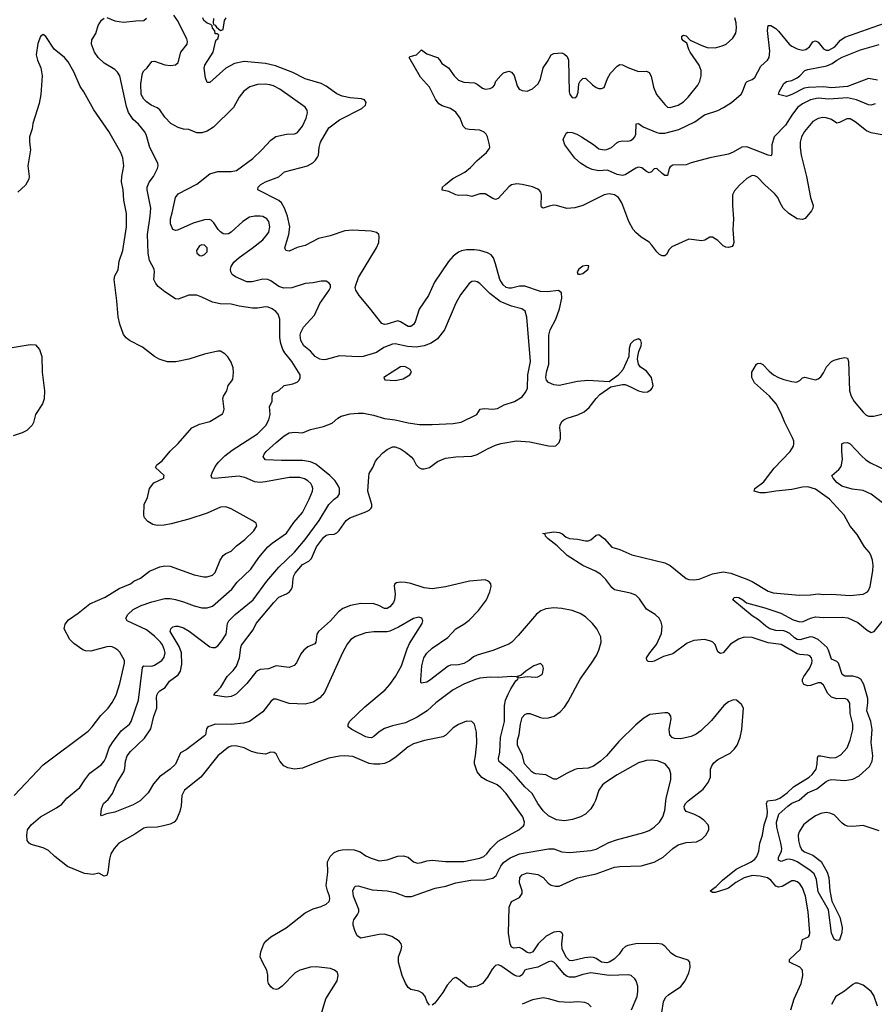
# Model space of a CAD drawing. Header units: inches. Extents: x 1771504 to 1971212, y 471788 to 643615.
# Tile 135 of 256: x 1801892 to 1808354, y 566012 to 573455. Entities that reach past the tile are written whole.
import ezdxf

# ---------------------------------------------------------------- set-up
doc = ezdxf.new("R2010")
doc.units = ezdxf.units.IN
doc.header["$MEASUREMENT"] = 0
doc.layers.add('B8506', color=7, linetype='Continuous')
doc.layers.add('B8507', color=7, linetype='Continuous')

msp = doc.modelspace()

# ---------------------------------------------------------------- linework, layer by layer
at = {"layer": 'B8506', "color": 5}
for points, elevation in [([(1801850, 567590.7), (1802070, 567822), (1802410, 568078), (1802440.7, 568110), (1802505, 568195), (1802559.6, 568250), (1802590, 568294), (1802620.5, 568350), (1802650, 568438), (1802682.9, 568590), (1802683.7, 568610), (1802650, 568674), (1802634, 568690), (1802610, 568704.5), (1802590, 568714.5), (1802570, 568717), (1802550, 568715.1), (1802430, 568681.6), (1802390, 568683.6), (1802370, 568691.6), (1802300.4, 568740.4), (1802271.8, 568770), (1802227, 568850), (1802234.7, 568885.3), (1802261.1, 568918.9), (1802334.5, 568970), (1802421, 569039), (1802539, 569090), (1802644.2, 569155.8), (1802729.3, 569190), (1802755.1, 569210), (1802805.5, 569234.5), (1802873.4, 569286.6), (1802950, 569319.6), (1802990, 569327.4), (1803030, 569323.1), (1803210, 569259.6), (1803284.3, 569244.3), (1803310, 569243.2), (1803350, 569255.2), (1803370, 569275.8), (1803408.1, 569370), (1803430, 569403.6), (1803450, 569418.6), (1803490, 569438), (1803530, 569478), (1803594.5, 569525.5), (1803661, 569590), (1803684.2, 569630), (1803679.5, 569650), (1803649.5, 569670), (1803490, 569756.3), (1803450, 569771.5), (1803410, 569769.6), (1803310, 569724.2), (1803170, 569679.3), (1803037.1, 569642.9), (1802985.1, 569634.9), (1802930, 569631.6), (1802899.3, 569639.3), (1802860.7, 569660.7), (1802834.5, 569690), (1802829.6, 569710), (1802834, 569790), (1802856.9, 569843.1), (1802873.6, 569910), (1802906.9, 569953.1), (1802981.2, 569990), (1802982.5, 570000)], 680), ([(1804162.4, 565910), (1804205.6, 566054.4), (1804291.6, 566190), (1804300.9, 566230), (1804293.6, 566253.6), (1804271.5, 566271.5), (1804242.4, 566282.4), (1804134.4, 566294.4), (1804090, 566292.7), (1804010.6, 566270), (1803974, 566250), (1803877.4, 566150), (1803847.7, 566130), (1803830, 566123.8), (1803808.4, 566128.4), (1803790, 566143.5), (1803772.1, 566170), (1803766.8, 566190), (1803767, 566233), (1803761.4, 566270), (1803727.6, 566330), (1803710.9, 566370), (1803714, 566410), (1803738.7, 566470), (1803752.1, 566490), (1803790, 566522.2), (1803906, 566590), (1804050, 566703.6), (1804110, 566734.6), (1804170, 566751.8), (1804210, 566768.7), (1804231.1, 566788.9), (1804236.9, 566810), (1804234.3, 566830), (1804218.3, 566870), (1804209.7, 566910), (1804222.7, 567010), (1804219.1, 567090), (1804238.3, 567130), (1804270, 567158.9), (1804305.2, 567174.8), (1804330, 567179.6), (1804370, 567183.2), (1804420.2, 567180.2), (1804465.9, 567165.9), (1804510, 567134.9), (1804550, 567115.6), (1804610, 567096.5), (1804670, 567104), (1804750, 567131.8), (1804790, 567134.9), (1804830, 567123.7), (1804870.3, 567090.3), (1804899.5, 567079.5), (1804930, 567083.1), (1804970, 567097.7), (1805010, 567102), (1805110, 567091.3), (1805250, 567092.1), (1805370, 567117.6), (1805400.5, 567130), (1805424.4, 567150), (1805455.1, 567190), (1805510, 567246.4), (1805665.6, 567330), (1805699.8, 567360.2), (1805706.6, 567370), (1805709.7, 567390), (1805696.8, 567430), (1805570, 567604.7), (1805530, 567647.8), (1805500.7, 567670), (1805470, 567687.1), (1805424, 567704), (1805386.3, 567726.3), (1805349.8, 567769.8), (1805331.3, 567828.7), (1805329.7, 567850), (1805338.3, 567890), (1805347.2, 567987.2), (1805344.5, 568070), (1805329.4, 568129.4), (1805309.3, 568149.3), (1805270, 568152), (1805210, 568127.3), (1805170, 568101.6), (1805112.9, 568047.1), (1805090, 568035.1), (1804953.7, 568006.3), (1804870, 567981.1), (1804830, 567957.4), (1804738.3, 567881.7), (1804691, 567849), (1804650, 567832.3), (1804613.5, 567826.5), (1804570, 567826.2), (1804533.7, 567833.7), (1804410, 567886.6), (1804350, 567891.3), (1804310, 567887.8), (1804230, 567871.5), (1804124.4, 567835.6), (1804030, 567797), (1803969.5, 567789.5), (1803920.2, 567800.2), (1803890, 567815.3), (1803858, 567850), (1803830, 567906), (1803816.4, 567916.4), (1803790, 567918), (1803750, 567904), (1803690, 567909.3), (1803643.3, 567923.3), (1803588, 567950), (1803524.8, 567964.8), (1803490, 567964.5), (1803470, 567955.1), (1803389, 567890), (1803260.7, 567730), (1803137.3, 567630), (1803118, 567590), (1803112.3, 567512.3), (1803103.7, 567470), (1803076.5, 567410), (1803058.4, 567390), (1803030, 567374.3), (1802978.6, 567361.4), (1802930, 567352.1), (1802851.5, 567348.5), (1802830, 567343.5), (1802761.6, 567298.4), (1802640.4, 567230), (1802606, 567190), (1802580.9, 567150), (1802570.3, 567110), (1802557.7, 567010), (1802550, 566987), (1802530, 566979.6), (1802490, 567004), (1802445.9, 566994.1), (1802380.7, 567000.7), (1802253.5, 567053.5), (1802156.4, 567130), (1802110, 567175.8), (1802070, 567194.3), (1801979.5, 567219.5), (1801962, 567230), (1801948.2, 567250), (1801945.1, 567290), (1801951.1, 567330), (1801978.3, 567370), (1802050, 567429.1), (1802170, 567496.1), (1802210, 567526), (1802249.1, 567570.9), (1802345.6, 567650), (1802383.5, 567710), (1802421.1, 567758.9), (1802510, 567824.4), (1802530, 567848.9), (1802544, 567876), (1802567.3, 567950), (1802592.3, 567990), (1802659.9, 568080.1), (1802721, 568130), (1802735.5, 568150), (1802789.8, 568310), (1802821.2, 568558.8), (1802830, 568570.1), (1802890, 568568.3), (1802910, 568574.5), (1802965.4, 568610), (1802984, 568636), (1802990.5, 568669.5), (1802987.7, 568690), (1802971.9, 568730), (1802956, 568750), (1802910, 568794.8), (1802850, 568842.4), (1802705.1, 568910), (1802695.1, 568930), (1802710, 568959.5), (1802750, 568996.1), (1802810, 569027.2), (1802890, 569054.7), (1802990, 569079.2), (1803030, 569079.7), (1803070, 569072.3), (1803130, 569055.5), (1803210, 569025.5), (1803270, 569010.3), (1803310, 569008.9), (1803350, 569020.9), (1803495.3, 569150), (1803535.7, 569204.3), (1803639, 569301), (1803698.7, 569390), (1803767.2, 569470), (1803801.3, 569498.7), (1803910, 569572.6), (1803964.6, 569655.4), (1804029.3, 569730.8), (1804081.1, 569830), (1804104.5, 569890), (1804107.4, 569910), (1804103.5, 569930), (1804092.3, 569950), (1804071.2, 569970), (1804045.1, 569985.1), (1804010, 569995), (1803930, 569994), (1803750, 569960.3), (1803710, 569956.8), (1803670, 569961.1), (1803593.1, 569993.1), (1803568.6, 570000)], 660), ([(1804990, 566005.6), (1804972.6, 566030), (1804955.3, 566075.3), (1804936.8, 566096.8), (1804910, 566111), (1804850, 566123.5), (1804830, 566138.9), (1804810, 566171.8), (1804783.5, 566230), (1804756.1, 566330), (1804756.4, 566370), (1804776.6, 566423.4), (1804780.4, 566450), (1804776.9, 566470), (1804760.5, 566490), (1804704.8, 566524.8), (1804650, 566542.4), (1804610, 566539.3), (1804470, 566511.1), (1804443.1, 566530), (1804424.5, 566570), (1804413.1, 566610), (1804412.4, 566630), (1804418.9, 566650), (1804447.1, 566690), (1804455.1, 566710), (1804456.9, 566730), (1804415.6, 566830), (1804410, 566871), (1804422.4, 566897.6), (1804430, 566904.4), (1804450, 566907.2), (1804556.3, 566876.3), (1804669, 566869), (1804730, 566857.7), (1804810, 566827), (1804854, 566826), (1805033.2, 566890), (1805114, 566906), (1805190, 566930.1), (1805302, 566950), (1805410, 566952.1), (1805470, 566965.3), (1805495, 566985), (1805530, 567056.9), (1805550, 567083.2), (1805600.2, 567119.8), (1805669.9, 567150.1), (1805890, 567187.7), (1805930, 567186.3), (1805990, 567164.9), (1806050, 567159.7), (1806210, 567174.4), (1806250, 567185.8), (1806345.9, 567234.1), (1806404.5, 567255.5), (1806610.5, 567310.5), (1806650, 567327), (1806690, 567352.4), (1806729.8, 567390.2), (1806755.8, 567430), (1806770, 567478), (1806778.9, 567570), (1806815.1, 567710), (1806814.2, 567754.2), (1806806, 567790), (1806773.2, 567830), (1806713.4, 567853.4), (1806670, 567858.4), (1806630, 567854), (1806570, 567838.7), (1806410, 567746.2), (1806322, 567690), (1806298.9, 567670), (1806271.7, 567630), (1806246.5, 567553.5), (1806233.3, 567526.7), (1806210.6, 567490), (1806170, 567449.6), (1806130.8, 567430), (1806071.2, 567408.8), (1806010, 567399.1), (1805950, 567407.1), (1805890, 567437.4), (1805850, 567475.4), (1805808.8, 567530), (1805766.9, 567606.9), (1805710, 567655.4), (1805649.1, 567730), (1805610, 567769.1), (1805522.3, 567842.3), (1805515.6, 567850), (1805512.5, 567870), (1805522.1, 567917.9), (1805527.5, 568030), (1805557.3, 568150), (1805557.6, 568270), (1805565.1, 568310), (1805584.7, 568355.3), (1805604.2, 568395.8), (1805643.7, 568456.3), (1805658, 568470), (1805660.4, 568479.6), (1805728.7, 568491.3), (1805790, 568485.5), (1805810, 568487.7), (1805837.5, 568502.5), (1805844, 568510), (1805853.2, 568550), (1805848, 568570), (1805830, 568588), (1805778, 568570), (1805718, 568530), (1805682, 568498), (1805654, 568490), (1805658, 568482), (1805648.4, 568488.4), (1805609.3, 568489.3), (1805510, 568482.6), (1805450, 568483.9), (1805370, 568476.4), (1805330, 568465.3), (1805248.9, 568431.1), (1805170, 568389.8), (1805038.7, 568290), (1804972, 568230), (1804896.5, 568183.5), (1804810, 568140.6), (1804710, 568117.3), (1804650, 568097.8), (1804610, 568072.1), (1804570, 568036), (1804552.3, 568027.7), (1804530, 568028), (1804510, 568034.6), (1804402.9, 568090), (1804375.6, 568110), (1804374.7, 568130), (1804387.3, 568152.7), (1804500.4, 568259.6), (1804654.7, 568390), (1804691.1, 568430), (1804732.6, 568490), (1804778, 568570), (1804821.3, 568698.7), (1804839.7, 568740.3), (1804935.1, 568890), (1804939.5, 568910), (1804932.3, 568930), (1804910, 568939.5), (1804870, 568927.8), (1804756.1, 568863.9), (1804690, 568834), (1804670, 568828.7), (1804570, 568827.6), (1804510, 568821), (1804430, 568792.4), (1804396.4, 568770), (1804366.6, 568733.4), (1804333.1, 568670), (1804195.3, 568370), (1804161.5, 568330), (1804110, 568295.4), (1804050, 568279.9), (1803930, 568285.6), (1803830, 568319.7), (1803810, 568318), (1803790, 568301.6), (1803730, 568223), (1803630.1, 568149.9), (1803583.9, 568136.1), (1803490, 568126.5), (1803371.4, 568128.6), (1803313.4, 568110), (1803304.9, 568095.1), (1803296.9, 568050), (1803290, 568040.5), (1803150, 567936.2), (1803107.4, 567912.6), (1803070, 567827.6), (1803030, 567789), (1802947.5, 567732.5), (1802902.1, 567677.9), (1802863.8, 567610), (1802802.8, 567550), (1802750, 567519.5), (1802610, 567465.1), (1802547.5, 567452.5), (1802510, 567438), (1802504.7, 567444.7), (1802509.3, 567490), (1802526, 567530), (1802560.1, 567559.9), (1802593.9, 567606.1), (1802629.6, 567690), (1802678.3, 567770), (1802686, 567794), (1802690.9, 567850), (1802704.8, 567890), (1802730, 567922.7), (1802836.3, 568023.7), (1802884.4, 568095.6), (1802905.9, 568190), (1802927.5, 568250), (1802929.8, 568290), (1802926.1, 568330), (1802928.3, 568350), (1802938, 568370), (1802950, 568382.7), (1802992.7, 568407.3), (1803025.5, 568454.5), (1803090, 568502.8), (1803108.7, 568531.3), (1803117.4, 568582.6), (1803114.7, 568670), (1803097.8, 568717.8), (1803030, 568829.6), (1803034, 568850), (1803050, 568864.4), (1803070, 568870.2), (1803090, 568870.2), (1803130, 568858.6), (1803173, 568833), (1803330, 568714.6), (1803350, 568708.8), (1803370, 568710.3), (1803390, 568721.3), (1803421.1, 568758.9), (1803451.6, 568810), (1803464, 568890), (1803472, 568910), (1803521.6, 568958.4), (1803657.8, 569070), (1803760.3, 569210), (1803850, 569315.8), (1803970.4, 569429.6), (1804050, 569525.4), (1804154.9, 569670), (1804228.9, 569790), (1804268.6, 569830), (1804296.4, 569850), (1804308.9, 569870), (1804309.1, 569910), (1804303.2, 569930), (1804277, 569970), (1804246.3, 570000)], 640), ([(1803495.9, 570000), (1803367.7, 569987.7), (1803349.8, 569989.8), (1803342.9, 570000)], 660), ([(1806746.9, 565950), (1806759.1, 566030), (1806775.9, 566064.1), (1806796.5, 566083.5), (1806890, 566147), (1806923, 566190), (1806951.6, 566250), (1806961.6, 566290), (1806958, 566330), (1806945.8, 566345.8), (1806850, 566377.2), (1806818.7, 566398.7), (1806770, 566452.6), (1806746.2, 566466.2), (1806710, 566471.6), (1806550, 566469), (1806490, 566457.8), (1806471.7, 566448.3), (1806450.8, 566429.2), (1806424.7, 566390), (1806387.4, 566352.6), (1806350, 566331.4), (1806330, 566326.5), (1806290, 566331), (1806250, 566358.4), (1806230, 566367.2), (1806210, 566369.3), (1806164.5, 566364.5), (1806070, 566339.6), (1806050, 566342.4), (1806025.4, 566365.4), (1805992.5, 566430), (1805989.8, 566470), (1805997.4, 566537.3), (1805990, 566555.6), (1805970, 566563.5), (1805930, 566558.5), (1805872.6, 566527.4), (1805812.1, 566470), (1805771.3, 566408.7), (1805750, 566399), (1805730, 566403.4), (1805690, 566432), (1805670, 566440.9), (1805630, 566435.6), (1805610, 566444.4), (1805600.5, 566470), (1805587, 566550), (1805592.6, 566747.4), (1805610, 566789.1), (1805670, 566820.7), (1805689.8, 566850), (1805690.7, 566870), (1805669.9, 566930), (1805672.4, 566970), (1805690, 566991.6), (1805730, 567006.9), (1805810, 566993.6), (1805850, 566970.4), (1805888.1, 566928.1), (1805910, 566913.4), (1805944.1, 566904.1), (1805970, 566904.4), (1806110, 566967.1), (1806250, 566998), (1806390, 567048.2), (1806430, 567055), (1806590, 567059.1), (1806690, 567085.5), (1806756.4, 567123.6), (1806829.3, 567190.7), (1806870, 567218.6), (1806930, 567235), (1807010, 567241.5), (1807050, 567259.5), (1807080.5, 567290), (1807102.9, 567330), (1807103.6, 567350), (1807097.6, 567370), (1807065.2, 567405.2), (1807029.7, 567430), (1806990, 567449.8), (1806929.9, 567469.9), (1806918, 567490), (1806917.1, 567510), (1806928.1, 567531.9), (1806945.7, 567550), (1807060.6, 567639.4), (1807098.2, 567690), (1807113.8, 567730), (1807116.2, 567790), (1807124.9, 567815.1), (1807141.4, 567838.6), (1807170, 567862.8), (1807263.6, 567910), (1807297.6, 567942.4), (1807316.9, 567970), (1807338.7, 568030), (1807351.5, 568090), (1807365.1, 568250), (1807350, 568277.2), (1807311.5, 568311.5), (1807290, 568314), (1807250, 568298), (1807216.4, 568270), (1807122.7, 568157.3), (1807041.4, 568078.6), (1807006.1, 568053.9), (1806970, 568036.5), (1806890, 568018.9), (1806842.6, 568022.6), (1806826, 568030), (1806808.5, 568050), (1806802.2, 568090), (1806817.8, 568170), (1806815.3, 568190), (1806805.6, 568205.6), (1806790, 568214.8), (1806770, 568216.1), (1806656.8, 568203.2), (1806610, 568176), (1806550, 568123.5), (1806422.1, 567997.9), (1806329.1, 567890), (1806284.4, 567850), (1806230, 567811.6), (1806190, 567796.5), (1806110, 567792.4), (1806090, 567786.9), (1806030, 567759.7), (1805950, 567715.1), (1805930, 567714.7), (1805870, 567747.2), (1805795, 567755), (1805780.4, 567760.4), (1805765.3, 567770), (1805708, 567830), (1805693.2, 567893.2), (1805656.5, 567970), (1805656, 568010), (1805668.7, 568051.3), (1805678, 568130), (1805690, 568180.3), (1805710, 568202.9), (1805730, 568209.3), (1805749.2, 568209.2), (1805830, 568179.7), (1805850, 568176.2), (1805890, 568178.2), (1805934, 568190), (1805978, 568222), (1806010, 568258), (1806039.1, 568300.9), (1806129.3, 568470.7), (1806215.3, 568590), (1806253.1, 568650), (1806270.9, 568690), (1806287.1, 568750), (1806285.4, 568790), (1806255.1, 568850), (1806224, 568890), (1806170, 568941.7), (1806130, 568967.3), (1806070, 568989.8), (1805990, 569005.3), (1805930, 569008.6), (1805870, 569002.3), (1805832.8, 568987.2), (1805798.7, 568961.3), (1805661.2, 568798.8), (1805611.7, 568750), (1805590, 568735.3), (1805470, 568685.6), (1805350, 568652.5), (1805322.3, 568637.7), (1805290, 568609.8), (1805250, 568587.9), (1805210, 568577.8), (1805150, 568575.1), (1805132.4, 568567.6), (1804990, 568460.5), (1804970, 568448), (1804930, 568439), (1804925.4, 568445.4), (1804924.4, 568464.4), (1804931.8, 568570), (1804948.3, 568630), (1804970, 568666.5), (1805010, 568703.8), (1805130, 568784.2), (1805190, 568850.2), (1805250, 568885.8), (1805290, 568916.9), (1805361.8, 568990), (1805420.3, 569070), (1805447.2, 569130), (1805455.4, 569170), (1805453, 569190), (1805443.1, 569203.1), (1805430, 569213.3), (1805410, 569219.7), (1805291.8, 569211.8), (1805110, 569167.7), (1805010, 569152), (1804950, 569159.2), (1804850, 569192.9), (1804810, 569201.1), (1804770, 569204.2), (1804742, 569198), (1804727.3, 569190), (1804724.1, 569175.9), (1804731.7, 569111.7), (1804725.8, 569070), (1804717.2, 569050), (1804690, 569016.9), (1804670, 569004.8), (1804650, 569003.5), (1804607.4, 569027.4), (1804570, 569039.4), (1804470, 569043.1), (1804392.3, 569027.7), (1804335.8, 569004.2), (1804302.2, 568977.8), (1804242.4, 568910), (1804150.2, 568829.8), (1804138, 568810), (1804131.8, 568750), (1804123.7, 568736.3), (1804070, 568713.3), (1804040.4, 568690), (1804018.2, 568661.8), (1803985.7, 568594.3), (1803966.7, 568573.3), (1803930, 568557), (1803830, 568569.6), (1803772.4, 568547.6), (1803710, 568542.8), (1803690, 568533.8), (1803677.7, 568522.3), (1803610, 568436.9), (1803530, 568359.6), (1803514, 568350), (1803490, 568339.7), (1803453.8, 568333.8), (1803358, 568350), (1803364.7, 568355.3), (1803369.2, 568370), (1803382.7, 568377.3), (1803411.6, 568408.4), (1803459.6, 568490), (1803504.5, 568535.5), (1803530.6, 568569.4), (1803553.1, 568630), (1803563.5, 568710), (1803570, 568727.7), (1803656.8, 568843.2), (1803678.7, 568890), (1803812.6, 569050), (1803850, 569088.7), (1803910, 569113.8), (1803932.9, 569130), (1803947.7, 569150), (1803955.2, 569170), (1803958.9, 569230), (1803963.7, 569250), (1803975.3, 569270), (1804030, 569335.6), (1804077.3, 569362.7), (1804098.2, 569381.9), (1804135.8, 569470), (1804190, 569540.7), (1804210, 569558.8), (1804230, 569564.4), (1804270, 569565.5), (1804290, 569576.5), (1804307, 569593), (1804361.1, 569670), (1804387.3, 569690), (1804510, 569734.7), (1804533.6, 569746.4), (1804550, 569761.3), (1804554.6, 569770), (1804554.7, 569790), (1804522.8, 569890), (1804532.8, 570000)], 620), ([(1807722.2, 565970), (1807747.5, 566052.5), (1807800.2, 566170), (1807812.7, 566230), (1807811, 566270), (1807790, 566292.3), (1807712, 566330), (1807713.3, 566350), (1807794.3, 566430), (1807810, 566502.8), (1807856.6, 566523.4), (1807864.8, 566535.2), (1807867.3, 566552.7), (1807854.4, 566710), (1807832.5, 566830), (1807810, 566891.5), (1807790, 566923.5), (1807770, 566939.2), (1807750, 566946.2), (1807730, 566946), (1807658, 566902), (1807630, 566896.9), (1807610, 566906.3), (1807570.4, 566950.4), (1807547.1, 566967.1), (1807490, 566980.8), (1807430, 566985.4), (1807370, 566969), (1807306.8, 566933.2), (1807250.3, 566890), (1807230, 566881.6), (1807150, 566857.6), (1807130, 566858), (1807113.2, 566870), (1807158, 566902), (1807206.4, 566950), (1807310, 567033.9), (1807421.8, 567090), (1807449, 567110), (1807466, 567130), (1807481.4, 567170), (1807489.1, 567230), (1807509.1, 567290), (1807521.1, 567370), (1807544, 567436), (1807545.7, 567470), (1807537.7, 567530), (1807545.1, 567550), (1807610, 567556.6), (1807640.4, 567570), (1807693.8, 567610), (1807743.6, 567656.4), (1807860.3, 567730), (1807885, 567750), (1807912.9, 567790), (1807921, 567830), (1807923.6, 567876.4), (1807929.8, 567890.2), (1807950, 567891.6), (1808025.9, 567874.1), (1808062, 567878), (1808101.1, 567898.9), (1808147.6, 567950), (1808172.2, 568007.8), (1808191.1, 568090), (1808190.8, 568130), (1808172.2, 568210), (1808167.9, 568287.9), (1808153.2, 568313.2), (1808130, 568323.5), (1808070, 568322.3), (1808030, 568333.6), (1808001.9, 568361.9), (1807970, 568425.1), (1807950, 568441), (1807930, 568443.1), (1807870, 568422), (1807850, 568419.3), (1807820.5, 568430), (1807811.2, 568450), (1807811.1, 568470), (1807819.7, 568490), (1807864.4, 568550), (1807881.6, 568590), (1807883.5, 568610), (1807879.1, 568630), (1807865.6, 568645.6), (1807850, 568651.9), (1807790, 568655.9), (1807770, 568661.7), (1807650, 568731.9), (1807550, 568745.3), (1807430, 568786.1), (1807370, 568786.2), (1807326.6, 568773.4), (1807265.6, 568734.4), (1807210, 568669.7), (1807190, 568664.2), (1807170, 568676), (1807150, 568731.5), (1807133, 568750), (1807118, 568758), (1807070, 568768.5), (1806990, 568761.8), (1806938.8, 568741.2), (1806830, 568660.4), (1806759, 568641), (1806690, 568605.6), (1806670, 568602), (1806644.5, 568604.5), (1806633.2, 568613.2), (1806632.3, 568630), (1806656.9, 568670), (1806707.2, 568732.8), (1806744.1, 568815.9), (1806749.8, 568870), (1806741.9, 568901.9), (1806725.6, 568930), (1806697.8, 568957.8), (1806630, 568999), (1806577.8, 569077.8), (1806550, 569104.1), (1806510, 569119.8), (1806390, 569145.1), (1806370, 569161.7), (1806323.5, 569223.5), (1806283.4, 569263.4), (1806245.8, 569285.8), (1806149.6, 569330), (1806030, 569404), (1805956.6, 569476.6), (1805886.6, 569530), (1805868, 569550), (1805866, 569566), (1805846, 569570), (1805930, 569582.8), (1805970, 569579.3), (1805990.6, 569570), (1806023.8, 569543.8), (1806050, 569532.2), (1806110, 569527.2), (1806170, 569514.6), (1806190, 569514.9), (1806210, 569523.1), (1806250, 569559.3), (1806270, 569562.4), (1806314, 569530), (1806370, 569467.4), (1806430, 569449.1), (1806520.7, 569410), (1806770.1, 569350.1), (1806808.8, 569330), (1806930, 569231.5), (1806950, 569222.8), (1806990, 569220.2), (1807030, 569225.8), (1807130, 569266.4), (1807210, 569280.9), (1807270, 569271), (1807390, 569225), (1807430, 569207.1), (1807550, 569135.2), (1807590, 569123.2), (1807786.1, 569106.1), (1807870, 569107.5), (1807930, 569116), (1807970, 569109.1), (1808030, 569111.5), (1808170, 569102.4), (1808268.2, 569111.8), (1808302, 569130), (1808310, 569139.1), (1808322.3, 569170), (1808342.4, 569290), (1808344.5, 569330), (1808339.5, 569370), (1808327.7, 569407.7), (1808315.1, 569430), (1808279.3, 569470), (1808223.3, 569563.3), (1808170, 569625.2), (1808125.1, 569710), (1808014, 569830), (1807910, 569905.5), (1807850, 569924.6), (1807810, 569921.6), (1807730, 569903.4), (1807608.2, 569891.8), (1807530, 569877.5), (1807490, 569878.8), (1807445.2, 569890), (1807449.4, 569910), (1807518.4, 569961.6), (1807547, 570000)], 580), ([(1808511.7, 569730), (1808330, 569869.2), (1808270, 569897.2), (1808185.8, 569905.8), (1808107.3, 569930), (1808070, 569957.4), (1808041.3, 569990), (1808036.7, 570000)], 560), ([(1808390, 567323), (1808270, 567362.6), (1808190, 567357), (1808150, 567359.4), (1808130, 567366.3), (1808110, 567380.9), (1808050, 567444.8), (1808018, 567458), (1807990, 567461.7), (1807950, 567453.4), (1807910, 567436.5), (1807858.2, 567401.8), (1807818.8, 567370), (1807784.8, 567315.2), (1807778.1, 567290), (1807779.8, 567250), (1807789.5, 567209.5), (1807803.3, 567183.3), (1807825, 567165), (1807890, 567140.2), (1807952, 567092), (1807998.4, 567010), (1808008.6, 566970), (1808016.3, 566870), (1808033, 566793), (1808093.6, 566670), (1808110, 566592), (1808107.5, 566552.5), (1808093.7, 566506.3), (1808090, 566498), (1808083.6, 566496.4), (1808070, 566495.3), (1808050, 566504), (1808030, 566549), (1808006.3, 566726.4), (1807930, 566863), (1807915.5, 566955.5), (1807897.9, 566997.9), (1807865.9, 567025.9), (1807770, 567088.1), (1807741.7, 567101.7), (1807710, 567109.1), (1807690, 567106.8), (1807650, 567091.3), (1807630, 567101.2), (1807630, 567121), (1807651.4, 567168.6), (1807653.8, 567190), (1807647.7, 567230), (1807615.7, 567350), (1807614.7, 567390), (1807632.7, 567450), (1807698.6, 567510), (1807730, 567531.5), (1807784.9, 567555.1), (1807848.7, 567610), (1807919.9, 567640.1), (1807990, 567695.6), (1808010, 567707.3), (1808030, 567711.9), (1808130, 567702.7), (1808190, 567712.9), (1808240.2, 567739.8), (1808317.2, 567810), (1808336.5, 567850), (1808343.2, 567890), (1808329.3, 567990), (1808336.7, 568090), (1808328.3, 568150), (1808296.4, 568230), (1808304.8, 568290), (1808304.2, 568324.2), (1808274.7, 568430), (1808250.7, 568470), (1808230, 568482), (1808190, 568492.2), (1808130, 568493.3), (1808110, 568505.7), (1808083.9, 568590), (1808070, 568603.9), (1808030, 568622), (1808008.5, 568690), (1807996, 568710), (1807930, 568768.7), (1807890, 568787.3), (1807870, 568789.4), (1807790, 568768.4), (1807770, 568769.9), (1807750, 568781.1), (1807713.9, 568813.9), (1807690, 568827), (1807670, 568834.2), (1807610, 568838.3), (1807562.4, 568850), (1807532.4, 568870), (1807478.1, 568918.1), (1807429.9, 568949.9), (1807284, 569070), (1807293.6, 569086.4), (1807309.8, 569090.2), (1807330, 569086.4), (1807360.5, 569070), (1807387, 569047), (1807524.9, 569010), (1807648, 568970), (1807739.5, 568919.5), (1807790, 568902.8), (1807814.5, 568905.5), (1807870, 568932.2), (1807910, 568941.1), (1807970, 568937.2), (1808110, 568938.4), (1808154.1, 568934.1), (1808230, 568898.6), (1808299.7, 568839.7), (1808330, 568823.7), (1808352.2, 568830), (1808434.4, 568930)], 560), ([(1806517.7, 565970), (1806559.7, 566070), (1806566.6, 566110), (1806564.7, 566150), (1806553, 566190), (1806543.7, 566203.7), (1806515.1, 566230), (1806495.8, 566235.8), (1806348.9, 566231.1), (1806210, 566249.1), (1806150, 566237.4), (1806090, 566217.3), (1806050, 566216.7), (1806030, 566223), (1806010, 566237), (1805950, 566309.8), (1805930, 566329.8), (1805910, 566337.1), (1805890, 566334.2), (1805810, 566292.5), (1805723.8, 566276.2), (1805710.7, 566269.3), (1805690, 566236), (1805670, 566222), (1805650, 566224.1), (1805630, 566233.6), (1805530, 566302.3), (1805510, 566311.5), (1805490, 566306.6), (1805480.8, 566299.2), (1805463.2, 566276.8), (1805430, 566217.4), (1805391.2, 566170), (1805350.6, 566150), (1805310, 566142), (1805290, 566142.9), (1805270, 566152.1), (1805210, 566202.4), (1805190, 566214), (1805170, 566207.8), (1805123.9, 566156.1), (1805090, 566101.3), (1805030, 566021.3), (1805010, 566004.7)], 640), ([(1808377.8, 565997.8), (1808350, 566079.3), (1808329.6, 566110), (1808270, 566156.4), (1808230, 566172.4), (1808210, 566171.1), (1808190, 566162.6), (1808128.2, 566111.8), (1808062, 566070), (1808030.2, 566009.8)], 580), ([(1806213.4, 565993.4), (1806190, 566015.1), (1806165.1, 566025.1), (1806111.2, 566031.2), (1806046.2, 566026.2), (1805969.7, 566029.7), (1805890, 566053.6), (1805850, 566060.9), (1805770, 566045.1), (1805690, 566012)], 660)]:
    msp.add_lwpolyline(points, dxfattribs=dict(at, elevation=elevation))
at = {"layer": 'B8507', "color": 5}
for points, elevation in [([(1803342.9, 570000), (1803341.7, 570001.7), (1803339.7, 570010), (1803346, 570030), (1803370, 570077.6), (1803394, 570110), (1803442.7, 570157.3), (1803497.9, 570202.1), (1803690, 570324.9), (1803753.1, 570386.9), (1803774.2, 570430), (1803786.6, 570470), (1803781.2, 570530), (1803799.5, 570570), (1803800.9, 570610), (1803807.6, 570632.4), (1803850, 570650.7), (1803891.5, 570688.5), (1803956.6, 570703.4), (1803990, 570716), (1804004, 570730), (1804012.5, 570747.5), (1804012.3, 570770), (1803950, 570872), (1803895.8, 570935.8), (1803881.5, 570961.5), (1803866.3, 571006.3), (1803859.3, 571050), (1803858.7, 571190), (1803845.6, 571230), (1803829.5, 571250), (1803800.9, 571270), (1803770, 571282), (1803750, 571283.5), (1803690, 571273.1), (1803653.1, 571273.1), (1803550, 571289.7), (1803490, 571304.2), (1803406.2, 571306.2), (1803350, 571319.5), (1803270, 571358), (1803230, 571372), (1803170, 571372.3), (1803090, 571342.9), (1803070, 571344.5), (1802990, 571398), (1802938.9, 571438.9), (1802920.6, 571460.6), (1802906.6, 571490), (1802911.3, 571550), (1802908, 571570), (1802874.1, 571634.1), (1802863.2, 571690), (1802858.3, 571830), (1802879.1, 571970), (1802883.1, 572030), (1802854.2, 572170), (1802856.1, 572190), (1802870, 572226), (1802903.1, 572270), (1802934, 572330), (1802939, 572350), (1802936, 572370), (1802875.8, 572490), (1802846.7, 572586.7), (1802834.7, 572610), (1802790, 572666), (1802750, 572699.7), (1802714.3, 572754.3), (1802699.8, 572799.8), (1802649.7, 573030), (1802630, 573058.3), (1802610, 573077.3), (1802530, 573127.4), (1802486, 573170), (1802457.2, 573210), (1802434.3, 573270), (1802436.4, 573303.6), (1802466.6, 573350), (1802483.7, 573410), (1802509.6, 573450.4), (1802530, 573466)], 660), ([(1802550, 573470.6), (1802610, 573446.4), (1802675.3, 573435.3), (1802770, 573446.9), (1802830, 573448.8), (1802850, 573467.3)], 660), ([(1804246.3, 570000), (1804236, 570010), (1804130, 570095.8), (1804090, 570111.6), (1804030, 570122.7), (1803870, 570123), (1803749, 570129), (1803731.5, 570150), (1803739.7, 570170), (1803755.6, 570190), (1803830, 570259.3), (1803892.6, 570310), (1803930, 570332.4), (1803970, 570338), (1804030, 570331.7), (1804090, 570357.2), (1804190, 570379.8), (1804253.9, 570406.1), (1804297.5, 570442.5), (1804322.7, 570457.3), (1804390, 570475.8), (1804450, 570481.4), (1804490, 570479.7), (1804566, 570466), (1804650, 570440.7), (1804730, 570430.2), (1804830, 570407.1), (1804913.7, 570393.7), (1805010, 570394), (1805170, 570403.1), (1805230, 570413.4), (1805349.3, 570470), (1805373.2, 570510), (1805404, 570516), (1805468.3, 570511.7), (1805504.2, 570515.8), (1805555.3, 570544.7), (1805634, 570570), (1805690, 570604), (1805719.3, 570640.7), (1805731.1, 570668.9), (1805735, 570770), (1805753.4, 570870), (1805726.2, 571206.2), (1805712.4, 571252.4), (1805689.3, 571270), (1805610, 571289.8), (1805525.6, 571325.6), (1805445.9, 571385.9), (1805370, 571460.5), (1805350, 571473.3), (1805330, 571478.7), (1805310, 571475.6), (1805290, 571459.5), (1805224.2, 571375.8), (1805188.6, 571311.4), (1805103.7, 571110), (1805050, 571042), (1805002.4, 571010), (1804950.1, 570989.9), (1804890, 570980.5), (1804824.4, 570984.4), (1804730, 571004), (1804710, 571001.5), (1804643.8, 570976.2), (1804590, 570938.9), (1804487.7, 570910), (1804450, 570905.8), (1804310, 570913.8), (1804210, 570885.7), (1804190, 570884.1), (1804161.3, 570890), (1804126.6, 570910), (1804089.8, 570950), (1804039.8, 570990), (1804016.8, 571030), (1804013.3, 571070), (1804016.8, 571090), (1804036.5, 571130), (1804119.6, 571220.4), (1804161.8, 571310), (1804231.7, 571410), (1804241.5, 571430), (1804240.5, 571450), (1804230, 571467), (1804210, 571478.7), (1804170, 571477.4), (1804110, 571465.4), (1804050, 571462), (1803950, 571428.6), (1803890, 571424.6), (1803850, 571437), (1803790, 571481.5), (1803767.8, 571492.2), (1803730, 571494.6), (1803650, 571472.8), (1803610, 571472.3), (1803523, 571510), (1803497.2, 571530), (1803487, 571550), (1803484.6, 571570), (1803489.8, 571590), (1803510, 571622.3), (1803550, 571658.3), (1803650, 571727.6), (1803729.7, 571790), (1803763.9, 571830), (1803775.1, 571850), (1803783.1, 571890), (1803774.8, 571930), (1803759.7, 571950), (1803730, 571967.3), (1803710, 571970.8), (1803670, 571970.9), (1803630, 571961.5), (1803577.6, 571930), (1803490, 571849.7), (1803470, 571836.8), (1803450, 571832.8), (1803430, 571837.4), (1803410, 571850.8), (1803392.5, 571870), (1803360.4, 571920.4), (1803338.5, 571938.5), (1803323.5, 571943.5), (1803290, 571941.2), (1803202.6, 571917.4), (1803084.8, 571864.8), (1803070, 571860.9), (1803049.2, 571870), (1803031.6, 571911.6), (1803031.3, 571950), (1803045.3, 571994.7), (1803068.6, 572110), (1803090, 572138), (1803230, 572212.4), (1803330, 572290.2), (1803390, 572307.9), (1803490, 572308.1), (1803530, 572315.5), (1803655, 572405), (1803722.7, 572470), (1803790, 572545.2), (1803829.2, 572570.8), (1803909, 572589), (1803970, 572591.4), (1803990, 572600.2), (1804030.8, 572650), (1804057.8, 572710), (1804068.6, 572750), (1804065.4, 572770), (1804050, 572792.8), (1803858.9, 572930), (1803810, 572954.4), (1803782, 572962), (1803750, 572967), (1803690, 572965.1), (1803632.4, 572947.6), (1803586.1, 572913.9), (1803550, 572869.4), (1803508.5, 572790), (1803357.3, 572642.7), (1803310, 572612.5), (1803270, 572600.7), (1803230, 572599.1), (1803170, 572625.3), (1803130, 572628.3), (1803090, 572639), (1803035.1, 572670), (1802990, 572718), (1802950, 572773.6), (1802930, 572789), (1802884.5, 572810), (1802850, 572834.7), (1802830, 572853.3), (1802810.9, 572890), (1802807.5, 572970), (1802820.5, 573050), (1802830, 573067.7), (1802854.5, 573090), (1802890, 573138.8), (1802910, 573141.6), (1802990, 573112.4), (1803031.5, 573108.5), (1803070, 573114.3), (1803090, 573130.6), (1803110.7, 573210), (1803158.3, 573270), (1803161.1, 573290), (1803156, 573310), (1803084.5, 573450), (1803057.5, 573490)], 640), ([(1804532.8, 570000), (1804535, 570025), (1804561.6, 570070), (1804582.5, 570117.5), (1804598.9, 570141.1), (1804638.3, 570181.7), (1804670, 570206), (1804710, 570227.1), (1804730, 570226.7), (1804770, 570210.3), (1804810, 570185.7), (1804850.4, 570150), (1804868.4, 570130), (1804890, 570090.8), (1804910, 570070.7), (1804930, 570060.5), (1804950, 570059.1), (1804990, 570070.6), (1805050, 570114.4), (1805110, 570139.5), (1805190, 570151.6), (1805310, 570155.3), (1805350, 570168.5), (1805430, 570211.8), (1805490, 570238), (1805530, 570250.2), (1805647.7, 570272.3), (1805750, 570264.2), (1805890, 570232.7), (1805929.7, 570230.3), (1805945.8, 570234.2), (1805970, 570258.8), (1805981.6, 570290), (1805982, 570330), (1805976, 570370), (1805977.7, 570390), (1805990, 570416.4), (1806005.1, 570430), (1806030, 570441.7), (1806113.1, 570466.9), (1806160.5, 570490), (1806197.5, 570522.5), (1806249.7, 570590.3), (1806279.1, 570620.9), (1806361.5, 570678.5), (1806450, 570698), (1806470, 570696.3), (1806510, 570680.5), (1806570, 570648.4), (1806610, 570639.3), (1806637.6, 570642.4), (1806663.6, 570656.4), (1806675.1, 570670), (1806680.7, 570690), (1806669.6, 570750), (1806630, 570798.4), (1806582, 570830), (1806569.6, 570850), (1806562.7, 570890), (1806565.2, 570910), (1806573.8, 570946.2), (1806591.8, 570990), (1806594.5, 571010), (1806589, 571030), (1806570, 571042.7), (1806536, 571030), (1806510, 571004), (1806499.1, 570970), (1806497.3, 570910), (1806452, 570808), (1806415.3, 570764.7), (1806350, 570717.2), (1806187.9, 570727.9), (1806110, 570719.2), (1805970, 570689.8), (1805930, 570694.3), (1805890, 570711.8), (1805875.4, 570730), (1805869.9, 570750), (1805874.5, 570790), (1805893.7, 570850), (1805893, 571070), (1805903.5, 571110), (1805945.1, 571190), (1805973.5, 571270), (1805991.5, 571350), (1805989.5, 571389.5), (1805966.8, 571406.8), (1805882.3, 571397.7), (1805830, 571401.1), (1805710, 571441.8), (1805670, 571441), (1805610, 571425), (1805590, 571425.3), (1805570, 571431.7), (1805547.2, 571450), (1805522.6, 571490), (1805490.4, 571610.4), (1805473.6, 571653.6), (1805456.4, 571676.4), (1805430, 571693.8), (1805370, 571709.8), (1805330, 571715.3), (1805270, 571714.6), (1805232.6, 571707.4), (1805210, 571697.2), (1805170, 571666.2), (1805133.1, 571626.9), (1805028, 571470), (1804982.4, 571370), (1804913.1, 571266.9), (1804881.5, 571170), (1804870.3, 571150), (1804850, 571136.3), (1804830, 571136.3), (1804771.8, 571171.8), (1804750, 571178.3), (1804667, 571153), (1804650, 571150.7), (1804630, 571158.2), (1804537.8, 571277.8), (1804457.6, 571370), (1804433.3, 571410), (1804429, 571430), (1804432.3, 571447.7), (1804454.5, 571505.4), (1804589.8, 571730), (1804606.2, 571770), (1804610, 571815.3), (1804606, 571830), (1804590, 571846), (1804550, 571855.8), (1804410, 571862.7), (1804350, 571859.8), (1804239, 571821), (1804150, 571799.8), (1804050, 571748), (1803990, 571733), (1803930, 571705.6), (1803905.2, 571710), (1803895.6, 571730), (1803927.8, 571830), (1803935.4, 571890), (1803917.8, 571970), (1803894.9, 572030), (1803870, 572069.8), (1803850, 572088.1), (1803692.3, 572170), (1803693.6, 572190), (1803715.6, 572210), (1803750, 572228), (1803850, 572266.4), (1803894.9, 572305.1), (1804068.9, 572351.1), (1804107.1, 572372.9), (1804127.8, 572392.2), (1804143.8, 572416.2), (1804149.8, 572430), (1804155.8, 572490), (1804166.8, 572530), (1804230, 572637), (1804310, 572697), (1804477.4, 572782.6), (1804506, 572810), (1804512.3, 572830), (1804499, 572850), (1804477.1, 572857.1), (1804390, 572864.7), (1804330, 572875.8), (1804290, 572895.1), (1804210, 572952.3), (1804170, 572972.1), (1804050, 573006.8), (1803956.2, 573056.2), (1803827, 573107), (1803750, 573123.6), (1803590, 573138.1), (1803515.1, 573124.9), (1803450, 573088.7), (1803330, 572979.3), (1803310, 572979), (1803295.3, 573015.3), (1803287.3, 573087.3), (1803291.1, 573110), (1803355.1, 573210), (1803372.6, 573287.4), (1803378, 573302), (1803388.7, 573310), (1803398, 573338), (1803387.3, 573347.3), (1803370, 573348), (1803368, 573370), (1803348.7, 573390), (1803348, 573408), (1803338, 573418), (1803310, 573429), (1803284, 573450), (1803275.3, 573470)], 620), ([(1803356.9, 573463.1), (1803354, 573430), (1803358, 573418), (1803370, 573414), (1803379.6, 573399.6), (1803410, 573374), (1803430, 573382), (1803440.5, 573450), (1803452.8, 573470)], 620), ([(1808410, 572583.5), (1808330, 572600.3), (1808295.2, 572615.2), (1808210, 572683.5), (1808170, 572705.6), (1808145.3, 572705.3), (1808090, 572678.2), (1808070, 572672.9), (1808030, 572699.3), (1807990, 572712.7), (1807965, 572715), (1807930, 572708.5), (1807890, 572686), (1807826.5, 572610), (1807802.8, 572570), (1807793.4, 572530), (1807792.4, 572490), (1807800.7, 572430), (1807841.2, 572270), (1807871.1, 572111.1), (1807890.2, 572050), (1807888.1, 572030), (1807878.2, 572010), (1807830, 571953.3), (1807810, 571945.3), (1807770, 571950.7), (1807708, 571990), (1807665.2, 572030), (1807640.6, 572070), (1807623.5, 572110), (1807600, 572140), (1807525.4, 572205.4), (1807470, 572265.1), (1807450, 572274), (1807430, 572276.2), (1807390, 572254), (1807335.1, 572204.9), (1807297.6, 572162.4), (1807282.6, 572130), (1807280.3, 572050), (1807288, 571950), (1807284.7, 571870), (1807290.3, 571770), (1807286.7, 571753.3), (1807278.3, 571741.7), (1807250, 571733.3), (1807230, 571735.8), (1807210, 571744.7), (1807170, 571786.3), (1807130, 571811.5), (1807110, 571811.6), (1807071.2, 571788.8), (1807050, 571783.1), (1806950, 571796.9), (1806822.9, 571737.1), (1806803.1, 571716.9), (1806781.1, 571678.9), (1806770, 571669.5), (1806750, 571669.5), (1806730, 571679.3), (1806710, 571699.3), (1806672.3, 571750), (1806650, 571772.3), (1806590, 571811.6), (1806550, 571845.4), (1806530, 571869.7), (1806496.5, 571930), (1806444.5, 572070), (1806418.5, 572110), (1806390, 572131.7), (1806350, 572138), (1806310.6, 572130), (1806150, 572051.2), (1806090, 572032.5), (1806028.3, 572028.3), (1805950, 572050.9), (1805930, 572052.1), (1805894.3, 572045.7), (1805850, 572029.6), (1805838.4, 572038.4), (1805833.6, 572050), (1805837.4, 572130), (1805831.9, 572150), (1805822.8, 572162.8), (1805810, 572174.2), (1805770, 572190.8), (1805690, 572209), (1805650, 572213.6), (1805610, 572206), (1805589.4, 572190.6), (1805510, 572104), (1805490, 572096.9), (1805470, 572102.3), (1805410, 572139.1), (1805370, 572139.7), (1805310, 572118.4), (1805267.6, 572127.6), (1805210, 572127.1), (1805190, 572131.6), (1805136.9, 572156.9), (1805087.2, 572167.2), (1805089, 572190), (1805112.3, 572210), (1805166.3, 572253.7), (1805257.3, 572302.7), (1805301.2, 572338.8), (1805350, 572391.5), (1805421.3, 572450), (1805442, 572478), (1805445.7, 572490), (1805443.9, 572510), (1805428, 572570), (1805417.6, 572590), (1805403.5, 572603.5), (1805370, 572619.1), (1805290, 572623.8), (1805266, 572630), (1805244.8, 572650), (1805222, 572710), (1805190, 572756.4), (1805150, 572784.4), (1805084.8, 572804.8), (1805060.1, 572820.1), (1805034.6, 572854.6), (1804990, 572943.7), (1804921.4, 573021.4), (1804837.2, 573170), (1804842.9, 573177.1), (1804891.4, 573188.6), (1804930, 573226), (1804970, 573196.3), (1805050, 573168), (1805068, 573150), (1805084.3, 573124.3), (1805133, 573090), (1805177.1, 573030), (1805210, 572998.4), (1805250, 572983.1), (1805330, 572976.5), (1805350, 572966.7), (1805390, 572936.3), (1805410, 572930.6), (1805450, 572934), (1805470, 572944), (1805480.7, 572959.3), (1805492, 572990), (1805530, 573034), (1805550, 573052.7), (1805590, 573065.5), (1805610, 573059.3), (1805630, 573034), (1805653.9, 572953.9), (1805669.2, 572929.2), (1805690, 572918.4), (1805730, 572914.4), (1805770, 572932.7), (1805810.9, 572969.1), (1805830, 573006.8), (1805849.9, 573090.1), (1805882, 573138), (1805909.7, 573190.3), (1805930, 573200.4), (1805990, 573204.4), (1806010, 573195.5), (1806030, 573176.3), (1806042.4, 573150), (1806046.7, 572910), (1806050.3, 572890), (1806070, 572866), (1806090, 572865.3), (1806103.1, 572876.9), (1806113.5, 572906.5), (1806120.4, 572970), (1806130, 572990.5), (1806150, 573010.6), (1806170, 573014), (1806222, 572962), (1806250, 572942), (1806270, 572934.9), (1806290, 572934), (1806310, 572943), (1806335.3, 573010), (1806358.7, 573050), (1806410, 573104.6), (1806430, 573117), (1806450, 573113.7), (1806490, 573092.9), (1806570, 573064.2), (1806630, 573064.9), (1806650, 573054.9), (1806666.9, 573026.9), (1806684.4, 572944.4), (1806706.7, 572890), (1806770, 572812.7), (1806790, 572794.9), (1806810, 572790.4), (1806870, 572808.7), (1806910, 572834.9), (1806947, 572870), (1807019.3, 572960.7), (1807034, 572990), (1807045.6, 573030), (1807044.7, 573070), (1807029.7, 573110), (1806962.3, 573210), (1806951.1, 573230), (1806936.2, 573276.2), (1806910, 573296), (1806899.5, 573310), (1806899, 573330), (1806910, 573338.8), (1806930, 573333.4), (1806960.3, 573300.3), (1807050, 573258.7), (1807090, 573245.7), (1807150, 573242), (1807203.5, 573256.5), (1807232.7, 573270), (1807284.4, 573315.6), (1807305.8, 573354.2), (1807311.6, 573390), (1807308.2, 573430), (1807298.3, 573470)], 580), ([(1808360.9, 572819.1), (1808330, 572808.8), (1808310, 572810.8), (1808218, 572850), (1808150, 572863.7), (1808010, 572853.4), (1807930, 572861.2), (1807870, 572849.9), (1807810, 572819.6), (1807772.9, 572790), (1807730, 572734), (1807683, 572657.1), (1807597.6, 572570), (1807578, 572510), (1807578.3, 572441.7), (1807573.5, 572426.5), (1807550.4, 572429.6), (1807390, 572493), (1807351.4, 572491.4), (1807285.8, 572454.2), (1807250, 572439.5), (1807108.9, 572411.1), (1806968.3, 572371.7), (1806930, 572356.8), (1806830, 572354.8), (1806810, 572341.6), (1806802.3, 572330), (1806790, 572278), (1806783.6, 572276.4), (1806770, 572278), (1806750, 572291.8), (1806710, 572329.2), (1806690, 572328.7), (1806670, 572304), (1806650, 572298), (1806630, 572307.6), (1806595.2, 572335.2), (1806570, 572340.4), (1806550, 572333.7), (1806470, 572282.6), (1806450, 572277.7), (1806410, 572285.6), (1806336.2, 572316.2), (1806270, 572312.3), (1806221.4, 572321.4), (1806180.1, 572340.1), (1806133.2, 572370), (1806090, 572409.3), (1806013.2, 572510), (1806001.2, 572550), (1806023.1, 572596.9), (1806035.3, 572604.7), (1806070, 572602.8), (1806104.7, 572590), (1806138.8, 572570), (1806230, 572511.7), (1806270, 572478.7), (1806310, 572470.3), (1806330, 572472.9), (1806367.3, 572490), (1806410, 572527.4), (1806425, 572535), (1806450, 572539), (1806490, 572537.3), (1806510, 572542.4), (1806530, 572554.9), (1806543.1, 572570), (1806549.7, 572590), (1806553.2, 572666.8), (1806570, 572670.4), (1806606.2, 572646.2), (1806710, 572602), (1806730, 572596.2), (1806770, 572595.9), (1806874.5, 572625.5), (1806996.1, 572683.9), (1807070, 572736.2), (1807170, 572768.1), (1807213.7, 572790), (1807273.5, 572830), (1807347.2, 572892.8), (1807358, 572910), (1807382.4, 572977.6), (1807392.4, 572987.6), (1807430, 573003.1), (1807450, 573018), (1807495.2, 573104.8), (1807545.1, 573150), (1807559.7, 573170), (1807564.2, 573215.8), (1807546.7, 573373.3), (1807550, 573410.7), (1807570, 573410.3), (1807610, 573387.1), (1807630, 573369.2), (1807710, 573270.2), (1807730, 573254.2), (1807770, 573234), (1807810, 573225.6), (1807837, 573230), (1807864, 573250), (1807890, 573288.4), (1807910, 573294), (1807930, 573285.7), (1807970, 573234.9), (1807990, 573225.5), (1808010, 573225.5), (1808056.1, 573250), (1808098.8, 573301.2), (1808130, 573321.6), (1808430, 573428.2)], 560), ([(1802982.5, 570000), (1802983.7, 570010), (1802919.3, 570070), (1802929.2, 570090), (1802970, 570120.5), (1803030, 570193), (1803090, 570250.4), (1803194, 570370), (1803250, 570398.7), (1803330, 570417), (1803424.2, 570475.8), (1803433.3, 570490), (1803437.2, 570510), (1803427.3, 570592.7), (1803432.4, 570610), (1803458.5, 570650), (1803468.4, 570690), (1803496.1, 570723.9), (1803502.2, 570737.8), (1803508.3, 570788.3), (1803504.5, 570824.5), (1803490, 570866), (1803465.6, 570905.6), (1803443.7, 570930), (1803409.6, 570949.6), (1803390, 570949.6), (1803290, 570926.6), (1803170, 570889.7), (1803072.3, 570867.7), (1803010.2, 570869.8), (1802970, 570881.4), (1802945.1, 570890), (1802911.6, 570910), (1802819.9, 570979.9), (1802722.9, 571030), (1802695.6, 571050), (1802676.1, 571076.1), (1802650, 571153.2), (1802636.4, 571210), (1802626.8, 571330), (1802605.7, 571490), (1802610, 571519.1), (1802635.6, 571564.4), (1802643.8, 571630), (1802670.8, 571710), (1802698.4, 571890), (1802700.3, 571990), (1802679.8, 572090), (1802674.2, 572170), (1802661.8, 572230), (1802663.5, 572270), (1802679.7, 572350), (1802672.3, 572410), (1802657.2, 572450), (1802565.3, 572610), (1802452.6, 572772.6), (1802376.1, 572910), (1802349, 572949), (1802300.4, 573060.4), (1802257.3, 573137.3), (1802230, 573169.6), (1802153.1, 573233.1), (1802090, 573328.7), (1802070, 573344), (1802050, 573328.7), (1802030, 573275.3), (1802015.5, 573190), (1802026, 573150), (1802051.6, 573091.6), (1802062, 573030), (1802050.3, 572890), (1802038, 572822), (1801990.3, 572670), (1801985.2, 572630), (1801964.9, 572570), (1801965.2, 572530), (1801973.2, 572470), (1801954.3, 572350), (1801962.8, 572270), (1801959.6, 572250), (1801935.3, 572204.7), (1801878, 572150)], 680), ([(1808377.2, 572997.2), (1808310, 573010.6), (1808150.4, 572949.6), (1808030, 572940.1), (1807970, 572947.3), (1807857.1, 572942.9), (1807823.4, 572936.6), (1807730, 572888.4), (1807690, 572874), (1807629.2, 572890), (1807634, 572910), (1807670, 572972.4), (1807690, 572988), (1807730, 572995.8), (1807770, 573015.3), (1807791.6, 573030), (1807829.2, 573070.8), (1807850, 573078.5), (1807994.7, 573105.3), (1808035.8, 573124.2), (1808069.8, 573150), (1808110, 573171.6), (1808250, 573226.6), (1808390, 573268.3)], 540), ([(1801788.9, 570968.9), (1801970, 571000.9), (1802010, 570996.5), (1802042.2, 570962.2), (1802058.3, 570910), (1802060.4, 570790), (1802079.6, 570650), (1802076.1, 570590), (1802063.6, 570550), (1802010.3, 570470), (1801996.5, 570410), (1801985.7, 570390), (1801946, 570350), (1801910, 570332.3), (1801843, 570310)], 680), ([(1807547, 570000), (1807595.3, 570064.7), (1807716.9, 570190), (1807741.6, 570230), (1807745.6, 570250), (1807744.2, 570270), (1807736.3, 570290), (1807677.3, 570410), (1807650, 570478.7), (1807611.6, 570550), (1807560.4, 570610), (1807448.4, 570710), (1807427.2, 570750), (1807427.6, 570790), (1807462, 570850), (1807470, 570856.4), (1807490, 570859.5), (1807510, 570848.4), (1807558, 570798), (1807590.9, 570770.9), (1807629.3, 570749.3), (1807670, 570736.1), (1807730, 570719.5), (1807764.1, 570715.9), (1807790, 570726.8), (1807811.9, 570748.1), (1807827.7, 570752.3), (1807910, 570733.7), (1807930, 570740.3), (1807950, 570756.5), (1807970, 570784.4), (1807992.8, 570830), (1808030, 570870.2), (1808050, 570881.1), (1808094.1, 570894.1), (1808130, 570900.3), (1808150, 570896.3), (1808159.5, 570870), (1808167.2, 570650), (1808177.6, 570610), (1808200.4, 570570), (1808270, 570488), (1808290, 570468), (1808310, 570459.1), (1808350, 570458.8), (1808410, 570473)], 580), ([(1808036.7, 570000), (1808032, 570010), (1808086.3, 570053.7), (1808102.2, 570077.8), (1808113.6, 570130), (1808107.5, 570192.5), (1808109.3, 570250), (1808123.7, 570256.3), (1808150, 570258), (1808170, 570248), (1808257.7, 570157.7), (1808290, 570128.9), (1808325.6, 570105.6), (1808450, 570045.8)], 560), ([(1803568.6, 570000), (1803550, 570005.2), (1803495.9, 570000)], 660)]:
    msp.add_lwpolyline(points, dxfattribs=dict(at, elevation=elevation))
for points, elevation in [([(1803270, 571752.6), (1803250, 571746.6), (1803228.5, 571710), (1803230.7, 571690), (1803252.8, 571672.8), (1803270, 571670.5), (1803290, 571679.3), (1803310, 571701), (1803309.5, 571730), (1803290, 571749.5)], 660), ([(1806178, 571598), (1806150, 571591.5), (1806118.8, 571570), (1806107.3, 571550), (1806111.6, 571531.6), (1806130, 571531), (1806150, 571537.3), (1806189, 571570), (1806195.5, 571595.5)], 620), ([(1804790, 570834), (1804772, 570830), (1804644.7, 570750), (1804652, 570732), (1804730, 570727.7), (1804790, 570740.5), (1804842, 570770), (1804854, 570790), (1804844, 570810), (1804808, 570830)], 660)]:
    msp.add_lwpolyline(points, close=True, dxfattribs=dict(at, elevation=elevation))

doc.saveas('drawing.dxf')
